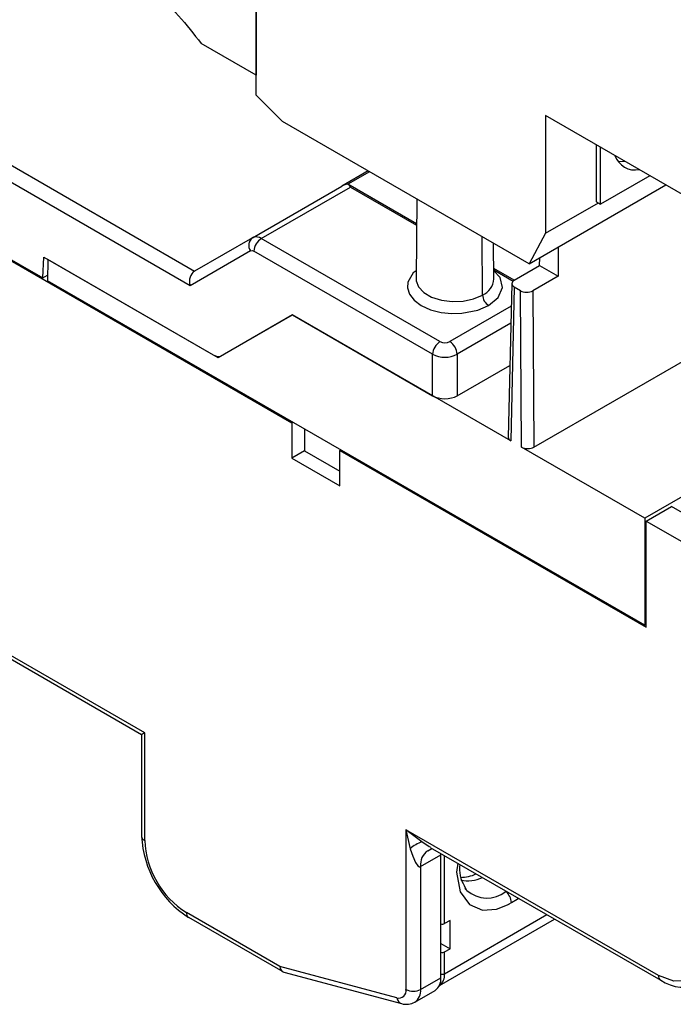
# Model space of a CAD drawing. Header units: millimetres. Extents: x 0 to 432, y 0 to 279.
# Tile 31 of 33: x 390 to 409, y 201 to 229. Entities that reach past the tile are written whole.
import ezdxf

# ---------------------------------------------------------------- set-up
doc = ezdxf.new("R2010")
doc.units = ezdxf.units.MM

msp = doc.modelspace()

# ---------------------------------------------------------------- linework, layer by layer
for p, q in [((396.554, 231.496), (396.554, 227.525)), ((396.554, 226.954), (396.554, 231.404)), ((394.769, 221.869), (382.969, 228.681)), ((394.645, 221.453), (382.755, 228.317)), ((396.554, 227.525), (394.964, 228.443)), ((396.554, 226.954), (397.308, 226.192)), ((410.237, 223.281), (404.894, 226.365)), ((404.894, 226.365), (404.894, 222.968)), ((382.695, 226.095), (397.579, 217.502)), ((382.721, 226.11), (390.401, 221.677)), ((404.421, 222.086), (397.308, 226.192)), ((406.362, 223.877), (406.362, 225.518)), ((406.481, 223.808), (406.481, 225.449)), ((399.782, 224.764), (399.019, 224.323)), ((399.819, 224.742), (399.19, 224.379)), ((407.902, 224.628), (406.481, 223.808)), ((401.176, 223.238), (399.195, 224.381)), ((404.421, 222.086), (408.364, 224.362)), ((396.448, 222.839), (399.018, 224.322)), ((396.699, 222.814), (399.267, 224.297)), ((399.267, 224.297), (401.175, 223.196)), ((401.184, 223.955), (401.159, 221.649)), ((404.894, 222.968), (406.415, 223.846)), ((406.362, 223.877), (406.481, 223.808)), ((423.564, 223.876), (407.753, 214.749)), ((404.894, 222.968), (404.421, 222.086)), ((396.448, 222.839), (394.77, 221.87)), ((396.474, 222.851), (396.413, 222.813)), ((396.475, 222.849), (396.448, 222.839)), ((401.849, 219.841), (396.699, 222.814)), ((403.076, 221.186), (403.063, 222.87)), ((403.405, 221.649), (403.394, 222.679)), ((396.386, 222.459), (394.645, 221.453)), ((401.636, 219.476), (396.487, 222.449)), ((405.252, 222.565), (405.252, 221.729)), ((390.401, 221.677), (390.433, 222.276)), ((390.433, 222.276), (395.307, 219.462)), ((390.544, 222.212), (390.535, 221.6)), ((395.454, 219.378), (390.544, 222.212)), ((404.721, 222.035), (404.728, 222.263)), ((403.99, 221.613), (403.401, 221.953)), ((403.402, 221.91), (403.958, 221.589)), ((403.991, 221.613), (404.721, 222.035)), ((404.721, 222.035), (405.252, 221.729)), ((390.401, 221.677), (390.537, 221.756)), ((407.753, 211.66), (390.535, 221.6)), ((403.918, 221.513), (403.817, 217.082)), ((405.252, 221.729), (404.522, 221.307)), ((403.991, 221.409), (403.89, 216.979)), ((404.168, 221.307), (403.991, 221.409)), ((404.202, 216.799), (404.168, 221.307)), ((404.522, 221.307), (404.555, 216.799)), ((403.903, 220.864), (402.131, 219.841)), ((397.594, 220.614), (395.454, 219.378)), ((395.558, 219.438), (397.594, 220.614)), ((403.89, 216.979), (397.594, 220.614)), ((397.594, 220.614), (401.636, 218.28)), ((403.892, 220.37), (402.344, 219.476)), ((404.555, 216.799), (409.595, 219.708)), ((395.558, 219.438), (395.558, 219.438)), ((401.636, 218.28), (401.636, 219.476)), ((402.344, 219.476), (402.344, 218.28)), ((402.344, 218.28), (403.865, 219.158)), ((397.579, 217.502), (397.606, 217.518)), ((397.579, 217.502), (397.579, 216.482)), ((397.942, 217.324), (397.942, 216.691)), ((397.942, 216.691), (397.579, 216.482)), ((397.942, 216.691), (398.958, 216.104)), ((398.985, 216.722), (398.958, 216.706)), ((398.958, 215.686), (398.958, 216.706)), ((398.958, 216.706), (407.797, 211.604)), ((407.753, 214.749), (404.202, 216.799)), ((397.579, 216.482), (398.958, 215.686)), ((407.797, 214.666), (408.522, 215.084)), ((410.29, 214.064), (408.522, 215.084)), ((393.337, 208.561), (382.695, 214.704)), ((407.753, 214.749), (407.753, 211.66)), ((382.757, 214.567), (393.249, 208.51)), ((407.797, 214.666), (409.353, 213.768)), ((407.797, 211.604), (407.797, 214.666)), ((407.753, 211.66), (407.797, 211.686)), ((393.249, 208.51), (393.249, 205.581)), ((393.337, 205.458), (393.337, 208.561)), ((408.151, 201.56), (400.868, 205.765)), ((400.868, 205.765), (400.868, 201.16)), ((401.329, 205.412), (400.868, 205.765)), ((400.868, 205.765), (400.993, 205.218)), ((401.292, 204.703), (401.875, 205.04)), ((401.571, 205.257), (408.213, 201.423)), ((401.875, 205.04), (401.876, 205.081)), ((401.875, 201.497), (401.875, 205.04)), ((401.981, 203.06), (401.981, 205.021)), ((401.292, 204.703), (401.292, 201.16)), ((402.62, 204.015), (402.556, 204.141)), ((402.57, 204.075), (402.62, 204.015)), ((403.846, 203.629), (403.908, 203.665)), ((403.846, 203.62), (403.846, 203.629)), ((403.908, 203.665), (404.074, 203.761)), ((404.074, 203.761), (404.11, 203.791)), ((397.233, 201.821), (394.539, 203.376)), ((401.981, 201.614), (404.932, 203.317)), ((394.601, 203.239), (397.315, 201.672)), ((401.833, 201.275), (405.152, 203.19)), ((402.14, 203.152), (401.981, 203.06)), ((402.14, 202.335), (402.14, 203.152)), ((401.875, 202.488), (402.14, 202.335)), ((401.981, 202.244), (402.14, 202.335)), ((401.981, 201.614), (401.981, 202.244)), ((400.605, 200.917), (397.233, 201.821)), ((397.346, 201.659), (400.74, 200.75)), ((401.292, 201.16), (401.875, 201.497)), ((401.126, 200.794), (401.709, 201.131))]:
    msp.add_line(p, q)
at = {"flags": 128}
for points in [[(406.991, 225.039), (407.021, 225.038), (407.173, 225.049)], [(396.386, 222.459), (396.432, 222.468), (396.487, 222.449)], [(401.161, 221.888), (401.078, 221.823), (400.923, 221.554), (400.912, 221.389), (400.968, 221.212), (401.102, 221.037), (401.311, 220.882), (401.58, 220.761), (401.882, 220.684), (402.189, 220.652), (402.476, 220.658), (402.942, 220.747), (403.252, 220.882)], [(403.252, 220.882), (403.529, 221.111), (403.653, 221.4), (403.582, 221.696), (403.402, 221.885)], [(401.159, 221.649), (401.162, 221.598), (401.23, 221.418), (401.383, 221.256), (401.609, 221.126), (401.889, 221.037), (402.202, 220.998), (402.52, 221.011), (402.82, 221.076), (403.076, 221.186)], [(401.572, 205.261), (401.539, 205.276), (401.329, 205.412)], [(400.993, 205.218), (401.065, 205.003), (401.144, 204.823), (401.213, 204.726), (401.255, 204.699), (401.274, 204.697), (401.292, 204.703)], [(401.498, 205.161), (401.619, 205.22), (401.618, 205.221)], [(402.361, 204.801), (402.329, 204.539), (402.432, 203.978), (402.703, 203.604), (403.077, 203.448), (403.475, 203.475), (403.846, 203.62)], [(409.353, 202.255), (409.268, 201.792), (409.157, 201.608), (409.001, 201.476), (408.808, 201.407), (408.593, 201.402), (408.151, 201.56)]]:
    msp.add_lwpolyline(points, dxfattribs=at)
for centre, radius, start, end in [((407.478, 225.412), 0.62, 198.869, 281.1363), ((399.246, 223.927), 0.457, 96.406, 120.0429), ((399.063, 224.195), 0.228, 26.6279, 54.5705), ((396.612, 222.617), 0.276, 126.4553, 214.9814), ((396.554, 222.618), 0.244, 53.6702, 108.8348), ((396.948, 222.426), 0.462, 122.6293, 177.0819), ((402.862, 221.686), 0.544, 293.1196, 356.0348), ((403.459, 221.206), 0.384, 182.8616, 237.427), ((402.098, 219.453), 0.462, 122.6293, 177.0819), ((401.99, 220.114), 0.307, 242.6091, 297.3909), ((401.883, 219.453), 0.462, 2.9184, 57.3704), ((401.99, 220.167), 0.776, 242.8898, 297.1101), ((396.181, 205.712), 2.935, 182.5651, 237.4352), ((393.399, 205.595), 0.151, 185.6953, 245.6248), ((395.943, 205.575), 2.609, 182.5649, 237.4351), ((401.59, 204.572), 0.879, 107.2882, 132.723), ((401.77, 204.763), 0.482, 124.3685, 187.0652), ((403.298, 204.627), 0.887, 170.9531, 213.2201), ((402.445, 205.44), 1.048, 269.8223, 295.3758), ((402.661, 205.198), 0.905, 256.268, 296.9448), ((403.201, 204.676), 0.881, 228.7189, 308.3285), ((403.437, 203.629), 0.473, 4.3638, 48.9082), ((394.689, 203.361), 0.151, 174.3801, 234.3077), ((401.91, 203.198), 0.155, 256.8677, 297.2992), ((401.91, 202.381), 0.155, 256.8677, 297.2992), ((401.603, 201.577), 0.38, 307.0337, 5.5028), ((401.91, 201.751), 0.155, 256.8677, 297.2992), ((401.471, 201.459), 0.406, 305.9813, 5.3313), ((408.293, 201.542), 0.144, 172.7474, 235.9571), ((408.861, 202.385), 1.16, 236.0107, 295.617), ((400.661, 201.12), 0.211, 254.7752, 10.9252), ((401.08, 201.57), 0.461, 242.6099, 297.3902), ((400.891, 201.122), 0.403, 304.5394, 5.4492), ((400.806, 200.94), 0.201, 186.6164, 251.1543), ((400.88, 201.238), 0.508, 254.0929, 298.9311)]:
    msp.add_arc(centre, radius, start, end)
for centre, major_axis, ratio, start_param, end_param in [((394.857, 221.574), (0, 0.32), 0.714842, 0.393879, 1.955949), ((395.071, 221.697), (0.365, -0.097), 0.514994, 2.663892, 2.666448), ((404.168, 221.511), (0.25, 0), 0.5772, 2.356385, 3.927029), ((404.345, 221.409), (0.25, 0), 0.577376, 3.927181, 5.497825), ((395.311, 219.872), (-0.247, 0.435), 0.582397, 2.360717, 3.146115), ((401.99, 218.484), (0.5, 0), 0.577332, 3.927029, 5.497749), ((404.067, 217.081), (0.25, 0), 0.5772, 3.128506, 3.927029), ((404.379, 216.901), (0.25, 0), 0.577376, 3.927181, 5.497825), ((393.549, 208.683), (0.3, 0.173), 0.00007, 2.356154, 3.141552), ((397.445, 201.943), (0.115, 0.279), 0.646908, 2.271142, 3.226564)]:
    msp.add_ellipse(centre, major_axis=major_axis, ratio=ratio, start_param=start_param, end_param=end_param)
msp.add_open_spline([(392.17, 231.196), (392.661, 230.848), (393.151, 230.434), (394.095, 229.505), (394.547, 228.989), (394.964, 228.443)], degree=3, knots=[0, 0, 0, 0, 0.5, 0.5, 1, 1, 1, 1])

doc.saveas('drawing.dxf')
